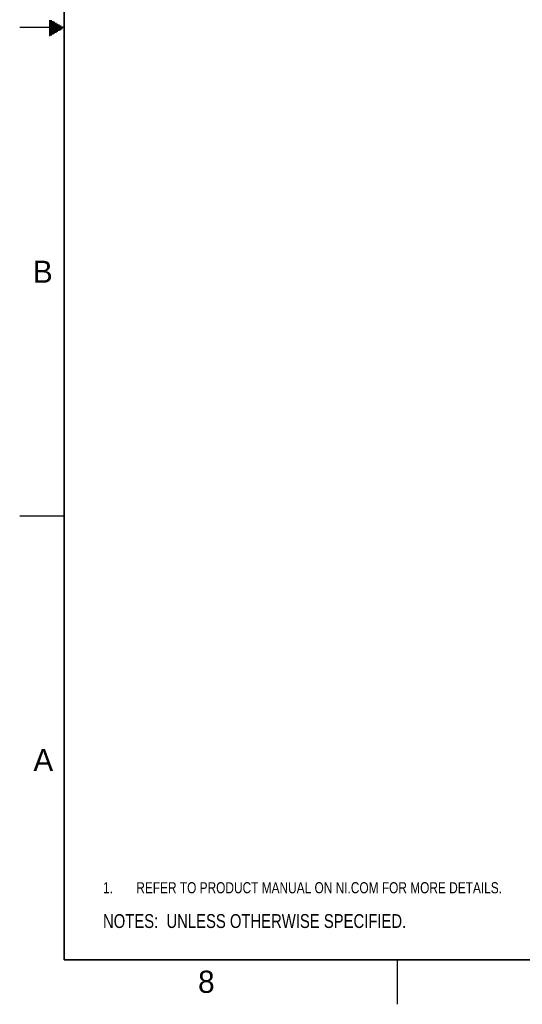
# Model space of a CAD drawing. Header units: inches. Extents: x 0 to 34, y 0 to 22.
# Tile 1 of 64: x 0 to 5.7, y 0 to 11.1. Entities that reach past the tile are written whole.
import ezdxf

# ---------------------------------------------------------------- set-up
doc = ezdxf.new("R2010")
doc.units = ezdxf.units.IN
doc.header["$LTSCALE"] = 1.87
doc.header["$MEASUREMENT"] = 0
doc.layers.get('0').update_dxf_attribs({"linetype": 'CONTINUOUS'})
doc.layers.add('DETAIL', color=7, linetype='CONTINUOUS')
doc.layers.add('DIMENSIONS', color=7, linetype='CONTINUOUS')
doc.styles.get("Standard").update_dxf_attribs({"font": 'txt', "width": 0.8})
doc.styles.add('TEXTSTYLE_2', font='txt')
doc.dimstyles.new('DIMSTYLE_1', dxfattribs={"dimtxt": 0.125, "dimasz": 0.18, "dimexe": 0.125, "dimexo": 0.0625, "dimgap": 0.03125, "dimtad": 0, "dimtih": 1, "dimtoh": 1, "dimdec": 3, "dimzin": 4, "dimdsep": 46, "dimtxsty": 'STANDARD', "dimblk": '_FILLED', "dimblk1": '_FILLED', "dimblk2": '_FILLED', "dimcen": 0.09, "dimadec": 0, "dimazin": 0, "dimtp": 0.01, "dimtm": 0.01, "dimtfac": 1, "dimtdec": 3, "dimtofl": 0, "dimtmove": 0, "dimatfit": 3, "dimldrblk": '_FILLED', "dimfxl": 1, "dimtolj": 1, "dimtzin": 4, "dimarcsym": 0})

# ---------------------------------------------------------------- blocks, each defined once
blk = doc.blocks.new('CUSTOM_NOTE_BL0', base_point=(3.625, 1.312))
at = {"color": 2, "linetype": 'CONTINUOUS', "width": 0.8}
for s, p in [('1.', (0.938, 1.25)), ('REFER TO PRODUCT MANUAL ON NI.COM FOR MORE DETAILS', (1.312, 1.25))]:
    blk.add_text(s, height=0.125, dxfattribs=at).set_placement(p)
blk = doc.blocks.new('*D0')
at = {"layer": 'DIMENSIONS', "color": 2, "linetype": 'CONTINUOUS'}
blk.add_line((7.065, 7.201), (6.66, 7.201), dxfattribs=at)
at = {"layer": 'DIMENSIONS', "color": 2, "linetype": 'CONTINUOUS', "insert": (6.598, 7.263), "char_height": 0.125, "width": 1.225, "attachment_point": 3, "line_spacing_factor": 0.9}
blk.add_mtext('.818{\\Ftxt.shx;\\W1.000000;\\H0.125000; }[20.78]', dxfattribs=at)
blk = doc.blocks.new('_FILLED')
at = {"color": 0, "linetype": 'BYBLOCK'}
blk.add_solid([(0, 0), (-1, 0.174), (-1, -0.174)], dxfattribs=at)
blk = doc.blocks.new('*D2')
at = {"layer": 'DIMENSIONS', "color": 2, "linetype": 'CONTINUOUS'}
for p, q in [((7.211, 7.494), (6.896, 7.378)), ((8.203, 7.494), (7.211, 7.494)), ((6.896, 7.378), (6.66, 7.378))]:
    blk.add_line(p, q, dxfattribs=at)
at = {"layer": 'DIMENSIONS', "color": 2, "linetype": 'CONTINUOUS', "insert": (6.598, 7.441), "char_height": 0.125, "width": 1.325, "attachment_point": 3, "line_spacing_factor": 0.9}
blk.add_mtext('1.111{\\Ftxt.shx;\\W1.000000;\\H0.125000; }[28.23]', dxfattribs=at)
blk = doc.blocks.new('*D3')
at = {"layer": 'DIMENSIONS', "color": 2, "linetype": 'CONTINUOUS'}
blk.add_line((7.838, 7.572), (6.66, 7.572), dxfattribs=at)
at = {"layer": 'DIMENSIONS', "color": 2, "linetype": 'CONTINUOUS', "insert": (6.598, 7.634), "char_height": 0.125, "width": 1.325, "attachment_point": 3, "line_spacing_factor": 0.9}
blk.add_mtext('1.189{\\Ftxt.shx;\\W1.000000;\\H0.125000; }[30.21]', dxfattribs=at)
blk = doc.blocks.new('NOTES_HEADER_BL1', base_point=(3.1215, 0.9375))
at = {"layer": 'DETAIL', "color": 2, "linetype": 'CONTINUOUS', "width": 0.8}
blk.add_text('NOTES:  UNLESS OTHERWISE SPECIFIED.', height=0.156, dxfattribs=at).set_placement((0.9375, 0.8595))
blk = doc.blocks.new('CUSTOM_NOTE_BL2', base_point=(3.675, 1.312))
at = {"layer": 'DETAIL', "color": 2, "linetype": 'CONTINUOUS', "width": 0.8}
for s, p in [('1.', (0.938, 1.25)), ('REFER TO PRODUCT MANUAL ON NI.COM FOR MORE DETAILS.', (1.312, 1.25))]:
    blk.add_text(s, height=0.125, dxfattribs=at).set_placement(p)

msp = doc.modelspace()

# ---------------------------------------------------------------- linework, layer by layer
at = {"color": 2, "linetype": 'CONTINUOUS'}
for p, q in [((0.5, 11), (0, 11)), ((0.3303, 11.08), (0.3614, 11.08)), ((0.3303, 11.07), (0.3788, 11.07)), ((0.3303, 11.06), (0.3961, 11.06)), ((0.3303, 11.05), (0.4134, 11.05)), ((0.3303, 11.04), (0.4307, 11.04)), ((0.3303, 11.03), (0.448, 11.03)), ((0.3303, 11.02), (0.4654, 11.02)), ((0.3303, 11.01), (0.4827, 11.01)), ((0.3303, 10.99), (0.4827, 10.99)), ((0.3303, 10.98), (0.4654, 10.98)), ((0.3303, 10.97), (0.448, 10.97)), ((0.3303, 10.96), (0.4307, 10.96)), ((0.3303, 10.95), (0.4134, 10.95)), ((0.3303, 10.94), (0.3961, 10.94)), ((0.3303, 10.93), (0.3788, 10.93)), ((0.3303, 10.92), (0.3614, 10.92)), ((0.3303, 10.91), (0.3441, 10.91)), ((0, 5.5), (0.5, 5.5)), ((4.25, 0), (4.25, 0.5))]:
    msp.add_line(p, q, dxfattribs=at)
at = {"color": 7, "linetype": 'CONTINUOUS', "const_width": 0.02}
for points in [[(0.5, 21.5), (0.5, 0.5)], [(0.5, 0.5), (33.5, 0.5)]]:
    msp.add_lwpolyline(points, dxfattribs=at)

# ---------------------------------------------------------------- block references
at = {"color": 2, "linetype": 'CONTINUOUS'}
msp.add_blockref('CUSTOM_NOTE_BL0', (3.6251, 1.3124), dxfattribs=at)
at = {"layer": 'DETAIL', "color": 2, "linetype": 'CONTINUOUS'}
for name, p in [('CUSTOM_NOTE_BL2', (3.6751, 1.3124)), ('NOTES_HEADER_BL1', (3.1215, 0.9375))]:
    msp.add_blockref(name, p, dxfattribs=at)

# ---------------------------------------------------------------- texts
at = {"color": 2, "linetype": 'CONTINUOUS', "char_height": 0.25, "width": 0.25, "attachment_point": 1, "line_spacing_factor": 0.9, "style": 'TEXTSTYLE_2'}
for s, insert in [('B', (0.1484, 8.3757)), ('A', (0.1541, 2.8761)), ('8', (2.0074, 0.3791))]:
    msp.add_mtext(s, dxfattribs=dict(at, insert=insert))

# ---------------------------------------------------------------- dimensions: what is measured, and where the dimension line sits
at = {"layer": 'DIMENSIONS', "color": 2, "linetype": 'CONTINUOUS'}
for feature_location, offset, origin, picture, middle in [((7.8383, 7.572), (-1.1782, 0), (7.9008, 6.3827), '*D3', (5.9351, 7.572)), ((8.203, 7.4939), (-1.5429, -0.1158), (8.2655, 6.3827), '*D2', (5.9351, 7.3781)), ((7.0651, 7.2008), (-0.405, 0), (7.2488, 6.3827), '*D0', (5.9851, 7.2008))]:
    dim = msp.add_ordinate_dim(feature_location=feature_location, offset=offset, dtype=0, origin=origin, dimstyle='DIMSTYLE_1', dxfattribs=at)
    dim.commit()
    dim.dimension.update_dxf_attribs({"geometry": picture, "text_midpoint": middle})

doc.saveas('drawing.dxf')
